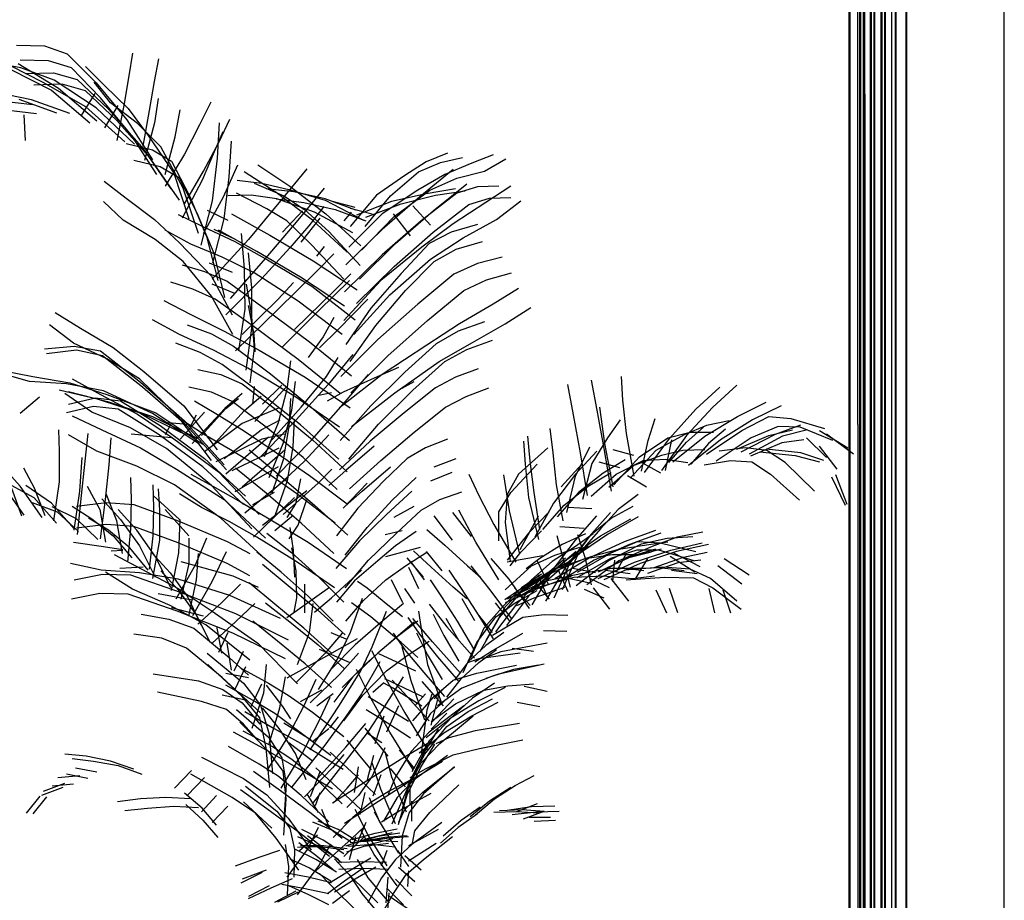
# Model space of a CAD drawing. Header units: millimetres. Extents: x -8253 to 34045, y -61360 to 6071.
# Tile 40 of 67: x 645 to 2030, y -19376 to -18138. Entities that reach past the tile are written whole.
import ezdxf

# ---------------------------------------------------------------- set-up
doc = ezdxf.new("R2010")
doc.units = ezdxf.units.MM
for name, color, linetype in [('S-TAGLIO-VETRO', 5, 'Continuous'), ('S-VISTA', 8, 'Continuous'), ('S-VISTA-ARREDI', 9, 'Continuous')]:
    doc.layers.add(name, color=color, linetype=linetype)

msp = doc.modelspace()

# ---------------------------------------------------------------- linework, layer by layer
at = {"layer": 'S-TAGLIO-VETRO'}
for p, q in [((1823.9, -18707.3), (1823.9, -16990)), ((1833.9, -18242.7), (1833.9, -16990)), ((1833.9, -18242.7), (1833.9, -19960)), ((1823.9, -18707.3), (1823.9, -19960))]:
    msp.add_line(p, q, dxfattribs=at)
at = {"layer": 'S-VISTA'}
for p, q in [((1812, -20000), (1812, -16950)), ((1813, -20000), (1813, -16950)), ((1813, -20000), (1813, -16950)), ((1813, -20000), (1813, -16950)), ((1827, -20000), (1827, -16950)), ((1828, -20000), (1828, -16950)), ((1828, -20000), (1828, -16950)), ((1828, -20000), (1828, -16950)), ((1842, -20000), (1842, -16950)), ((1843, -20000), (1843, -16950)), ((1843, -20000), (1843, -16950)), ((1843, -20000), (1843, -16950)), ((1862, -20000), (1862, -16950)), ((1863, -20000), (1863, -16950)), ((1863, -20000), (1863, -16950)), ((1863, -20000), (1863, -16950)), ((1877, -20000), (1877, -16950)), ((1878, -20000), (1878, -16950)), ((1878, -20000), (1878, -16950)), ((1878, -20000), (1878, -16950)), ((2030, -20000), (2030, -16950)), ((1832, -19960), (1832, -16990)), ((1833, -19960), (1833, -16990)), ((1842, -19960), (1842, -16990)), ((1843, -19960), (1843, -16990)), ((1847, -19960), (1847, -16990)), ((1848, -19960), (1848, -16990)), ((1857, -19960), (1857, -16990)), ((1858, -19960), (1858, -16990)), ((1862, -19960), (1862, -17292)), ((1872, -19960), (1872, -17292)), ((1892, -20000), (1892, -17300)), ((1893, -20000), (1893, -17300)), ((2030, -18200), (2030, -17300))]:
    msp.add_line(p, q, dxfattribs=at)
at = {"layer": 'S-VISTA-ARREDI'}
for p, q in [((641, -18174), (680, -18175)), ((680, -18175), (712, -18186)), ((712, -18186), (753, -18227)), ((804, -18185), (799, -18217)), ((835, -18225), (841, -18193)), ((647, -18206), (599, -18197)), ((633, -18203), (678, -18226)), ((633, -18208), (690, -18237)), ((700, -18235), (643, -18200)), ((686, -18196), (646, -18195)), ((694, -18223), (647, -18206)), ((718, -18206), (686, -18196)), ((759, -18248), (718, -18206)), ((738, -18204), (764, -18230)), ((653, -18214), (693, -18213)), ((693, -18213), (726, -18222)), ((726, -18222), (770, -18264)), ((799, -18217), (792, -18259)), ((705, -18229), (665, -18230)), ((678, -18226), (738, -18260)), ((753, -18262), (694, -18223)), ((754, -18281), (700, -18235)), ((738, -18238), (705, -18229)), ((773, -18255), (750, -18226)), ((753, -18227), (796, -18279)), ((764, -18230), (798, -18263)), ((828, -18266), (835, -18225)), ((662, -18251), (610, -18240)), ((644, -18250), (697, -18269)), ((690, -18237), (744, -18283)), ((751, -18242), (732, -18273)), ((782, -18280), (738, -18238)), ((802, -18300), (759, -18248)), ((840, -18249), (835, -18283)), ((664, -18258), (605, -18251)), ((610, -18263), (669, -18270)), ((716, -18270), (662, -18251)), ((738, -18260), (793, -18310)), ((807, -18313), (753, -18262)), ((765, -18290), (784, -18259)), ((770, -18264), (817, -18317)), ((811, -18284), (773, -18255)), ((792, -18259), (782, -18308)), ((798, -18263), (826, -18301)), ((914, -18254), (898, -18286)), ((651, -18272), (653, -18308)), ((819, -18316), (828, -18266)), ((864, -18303), (871, -18265)), ((829, -18333), (782, -18280)), ((796, -18279), (832, -18335)), ((844, -18317), (811, -18284)), ((835, -18283), (821, -18336)), ((898, -18286), (877, -18327)), ((926, -18283), (923, -18333)), ((926, -18310), (941, -18278)), ((838, -18356), (802, -18300)), ((826, -18301), (862, -18354)), ((850, -18356), (864, -18303)), ((931, -18296), (919, -18324)), ((795, -18312), (832, -18321)), ((817, -18317), (858, -18376)), ((875, -18375), (844, -18317)), ((904, -18351), (926, -18310)), ((940, -18359), (943, -18309)), ((870, -18392), (829, -18333)), ((832, -18321), (859, -18337)), ((877, -18327), (850, -18372)), ((919, -18324), (902, -18364)), ((923, -18333), (916, -18393)), ((1247, -18326), (1217, -18338)), ((1237, -18339), (1268, -18332)), ((1311, -18328), (1281, -18340)), ((843, -18345), (806, -18336)), ((870, -18361), (843, -18345)), ((859, -18337), (884, -18386)), ((932, -18387), (952, -18342)), ((980, -18342), (1025, -18372)), ((1217, -18338), (1187, -18357)), ((1206, -18352), (1237, -18339)), ((1281, -18340), (1243, -18356)), ((1299, -18351), (1329, -18334)), ((862, -18354), (883, -18418)), ((877, -18397), (904, -18351)), ((933, -18418), (940, -18359)), ((1006, -18381), (961, -18352)), ((1049, -18348), (1012, -18393)), ((1187, -18357), (1147, -18385)), ((1167, -18386), (1206, -18352)), ((1243, -18356), (1205, -18378)), ((1255, -18349), (1208, -18387)), ((1260, -18361), (1299, -18351)), ((764, -18365), (795, -18389)), ((895, -18410), (870, -18361)), ((902, -18364), (874, -18417)), ((951, -18364), (986, -18368)), ((975, -18368), (1017, -18386)), ((986, -18368), (1024, -18377)), ((1025, -18372), (1076, -18411)), ((1222, -18378), (1260, -18361)), ((1227, -18407), (1274, -18369)), ((1289, -18373), (1260, -18382)), ((1319, -18372), (1289, -18373)), ((1336, -18372), (1301, -18395)), ((897, -18439), (875, -18375)), ((884, -18386), (908, -18443)), ((904, -18439), (932, -18387)), ((971, -18385), (938, -18386)), ((993, -18404), (950, -18382)), ((1007, -18390), (971, -18385)), ((1031, -18380), (992, -18376)), ((1057, -18420), (1006, -18381)), ((1017, -18386), (1046, -18405)), ((1024, -18377), (1075, -18392)), ((1075, -18390), (1031, -18380)), ((1037, -18420), (1074, -18375)), ((1147, -18385), (1110, -18429)), ((1131, -18429), (1167, -18386)), ((1205, -18378), (1155, -18411)), ((1208, -18387), (1155, -18433)), ((1217, -18383), (1168, -18394)), ((1172, -18415), (1222, -18378)), ((1182, -18397), (1230, -18385)), ((1260, -18382), (1210, -18421)), ((1258, -18376), (1217, -18383)), ((1230, -18385), (1272, -18379)), ((1306, -18389), (1336, -18388)), ((791, -18420), (763, -18394)), ((795, -18389), (835, -18419)), ((916, -18393), (900, -18455)), ((1012, -18393), (967, -18447)), ((1006, -18390), (1045, -18395)), ((1060, -18409), (1007, -18390)), ((1045, -18395), (1089, -18405)), ((1073, -18401), (1052, -18428)), ((1118, -18406), (1075, -18390)), ((1075, -18392), (1129, -18420)), ((1117, -18402), (1085, -18394)), ((1168, -18394), (1119, -18413)), ((1132, -18416), (1182, -18397)), ((1198, -18400), (1223, -18427)), ((1227, -18437), (1277, -18398)), ((1301, -18395), (1255, -18425)), ((1277, -18398), (1306, -18389)), ((1316, -18419), (1350, -18393)), ((868, -18412), (903, -18429)), ((919, -18467), (895, -18410)), ((909, -18406), (938, -18420)), ((943, -18411), (997, -18441)), ((1021, -18421), (993, -18404)), ((1043, -18407), (1015, -18437)), ((1046, -18405), (1080, -18436)), ((1114, -18438), (1060, -18409)), ((1076, -18411), (1125, -18456)), ((1089, -18405), (1132, -18421)), ((1101.5, -18421), (1112, -18409)), ((1155, -18411), (1108, -18458)), ((1110, -18403), (1141, -18411)), ((1126, -18462), (1172, -18415)), ((1195, -18442), (1171, -18411)), ((1174, -18453), (1227, -18407)), ((836, -18447), (791, -18420)), ((835, -18419), (870, -18452)), ((903, -18429), (948, -18450)), ((917, -18480), (933, -18418)), ((992, -18473), (1037, -18420)), ((1056, -18455), (1021, -18421)), ((1052, -18428), (1025, -18459)), ((1041, -18451), (1068, -18417)), ((1106, -18465), (1057, -18420)), ((1210, -18421), (1155, -18469)), ((1255, -18425), (1211, -18458)), ((1289, -18426), (1252, -18437)), ((1269, -18445), (1316, -18419)), ((886, -18454), (850, -18434)), ((908, -18443), (924, -18505)), ((949, -18447), (919, -18433)), ((979, -18464), (925, -18434)), ((957, -18439), (961, -18488)), ((997, -18441), (1058, -18477)), ((1080, -18436), (1124, -18484)), ((1155, -18433), (1104, -18483)), ((1172, -18485), (1227, -18437)), ((1252, -18437), (1221, -18453)), ((875, -18478), (836, -18447)), ((870, -18452), (915, -18499)), ((930, -18472), (886, -18454)), ((967, -18447), (916, -18503)), ((948, -18450), (994, -18476)), ((1101, -18503), (1056, -18455)), ((1063, -18470.5), (1074, -18457)), ((1123, -18503), (1174, -18453)), ((1221, -18453), (1182, -18495)), ((1223, -18475), (1269, -18445)), ((1259, -18461), (1296, -18450)), ((934, -18529), (919, -18467)), ((972, -18515), (967, -18466)), ((1040, -18500), (979, -18464)), ((1025, -18459), (986, -18502)), ((1087, -18467.5), (1064, -18491)), ((1155, -18469), (1102, -18521)), ((1211, -18458), (1153, -18505)), ((1228, -18478), (1259, -18461)), ((874, -18483), (905, -18492)), ((915, -18527), (875, -18478)), ((912, -18480), (944, -18493)), ((975, -18494), (930, -18472)), ((942, -18530), (992, -18473)), ((994, -18476), (1056, -18513)), ((1058, -18477), (1120, -18518)), ((1119, -18537), (1172, -18485)), ((1166, -18525), (1223, -18475)), ((1188, -18519), (1228, -18478)), ((1289, -18481), (1256, -18496)), ((1324, -18472), (1289, -18481)), ((905, -18492), (937, -18506)), ((915, -18499), (944, -18553)), ((961, -18488), (962, -18545)), ((1037, -18534), (975, -18494)), ((1064, -18491), (1008, -18546)), ((1088, -18519), (1111, -18495.5)), ((1182, -18495), (1139, -18544)), ((1256, -18496), (1205, -18538)), ((1302, -18504), (1337, -18494)), ((889, -18517), (858, -18507)), ((948, -18523), (916, -18510)), ((986, -18502), (935, -18553)), ((937, -18506), (991, -18545)), ((964, -18510), (971, -18551)), ((1009, -18531), (1030.5, -18507.5)), ((1102, -18541), (1040, -18500)), ((1056, -18513), (1117, -18560)), ((1109, -18505), (1066, -18547)), ((1153, -18505), (1101, -18561)), ((1270, -18519), (1302, -18504)), ((920, -18531), (889, -18517)), ((945, -18581), (915, -18527)), ((972, -18572), (972, -18515)), ((1032, -18574), (1088, -18519)), ((1115, -18581), (1166, -18525)), ((1146, -18568), (1188, -18519)), ((1219, -18561), (1270, -18519)), ((1347, -18516), (1311, -18538)), ((848, -18533), (885, -18552)), ((975, -18570), (920, -18531)), ((958, -18581), (1009, -18531)), ((975, -18581), (967, -18540)), ((1099, -18581), (1037, -18534)), ((1093, -18574), (1135, -18531)), ((1205, -18538), (1149, -18588)), ((1311, -18538), (1264, -18566)), ((695, -18550), (731, -18572)), ((885, -18552), (933, -18576)), ((1008, -18546), (949, -18604)), ((962, -18545), (953, -18604)), ((971, -18551), (975, -18600)), ((991, -18545), (1053, -18591)), ((1066, -18547), (1015, -18598)), ((1139, -18544), (1104, -18595)), ((1328, -18566), (1364, -18543)), ((721, -18593), (687, -18567)), ((870, -18581), (832, -18560)), ((881, -18567), (915, -18580)), ((1087, -18557), (1072, -18584)), ((1110, -18619), (1146, -18568)), ((1163, -18611), (1219, -18561)), ((1264, -18566), (1218, -18596)), ((1299, -18563), (1262, -18576)), ((1282, -18592), (1328, -18566)), ((731, -18572), (777, -18599)), ((918, -18603), (870, -18581)), ((915, -18580), (946, -18597)), ((933, -18576), (982, -18603)), ((964, -18631), (972, -18572)), ((1037, -18616), (975, -18570)), ((976.5, -18605), (975, -18581)), ((1067, -18599.5), (1093, -18574)), ((1262, -18576), (1231, -18594)), ((768, -18615), (721, -18593)), ((899, -18606), (865, -18593)), ((1072, -18584), (1051, -18613)), ((1053, -18591), (1112, -18639)), ((1149, -18588), (1097, -18640)), ((1218, -18596), (1155, -18637)), ((1231, -18594), (1187, -18634)), ((1235, -18619), (1282, -18592)), ((1274, -18602), (1310, -18589)), ((680, -18601), (722, -18597)), ((725, -18603), (683, -18608)), ((722, -18597), (759, -18604)), ((762, -18611), (725, -18603)), ((759, -18604), (815, -18648)), ((777, -18599), (820, -18633)), ((930, -18623), (899, -18606)), ((966, -18628), (918, -18603)), ((946, -18597), (998, -18636)), ((975, -18600), (969, -18649)), ((982, -18603), (1047, -18641)), ((1114, -18609), (1079, -18651)), ((1243, -18619), (1274, -18602)), ((818, -18655), (762, -18611)), ((814, -18643), (768, -18615)), ((982, -18662), (930, -18623)), ((1026, -18618), (1021, -18658)), ((1096, -18664), (1037, -18616)), ((1077, -18640), (1093, -18613)), ((1111, -18663), (1163, -18611)), ((1173, -18663), (1235, -18619)), ((1198, -18659), (1243, -18619)), ((659, -18647), (618, -18635)), ((623, -18632), (664, -18640)), ((820, -18633), (876, -18681)), ((896, -18630), (928, -18637)), ((928, -18637), (958, -18650)), ((1031, -18667), (966, -18628)), ((998, -18636), (1055, -18683)), ((1155, -18637), (1095, -18684)), ((1100, -18679), (1136, -18637)), ((1187, -18634), (1139, -18681)), ((1178, -18627), (1144, -18642)), ((1290, -18629), (1258, -18641)), ((711, -18650), (659, -18647)), ((664, -18640), (716, -18649)), ((763, -18660), (711, -18650)), ((716, -18649), (768, -18665)), ((719, -18643), (759, -18665)), ((868, -18696), (814, -18643)), ((815, -18648), (877, -18702)), ((958, -18650), (1005, -18686)), ((1028, -18687), (1033, -18647)), ((1079, -18651), (1034, -18701)), ((1041, -18683), (1077, -18640)), ((1047, -18641), (1110, -18684)), ((1144, -18642), (1100, -18662)), ((1183, -18656.5), (1200, -18647)), ((1258, -18641), (1230, -18656)), ((1424, -18694), (1416, -18651)), ((1449, -18645), (1457, -18687)), ((1491, -18640), (1493, -18673)), ((756, -18672), (701, -18659)), ((747, -18690), (709, -18664)), ((714, -18661), (769, -18675)), ((759, -18665), (811, -18693)), ((832, -18692), (763, -18660)), ((768, -18665), (837, -18691)), ((880, -18709), (818, -18655)), ((915, -18662), (883, -18655)), ((944, -18675), (915, -18662)), ((958, -18664), (934, -18685)), ((973, -18679), (975.5, -18654)), ((1020, -18655), (976, -18703)), ((1040, -18708), (982, -18662)), ((987, -18679), (1014, -18652)), ((1021, -18658), (1009, -18705)), ((1084, -18663), (1066, -18666.5)), ((1100, -18662), (1077.5, -18674.5)), ((1112, -18710), (1173, -18663)), ((1150, -18707), (1198, -18659)), ((1230, -18656), (1186, -18691)), ((1273, -18668), (1305, -18656)), ((1596, -18686), (1630, -18655)), ((1654, -18652), (1620, -18683)), ((673, -18669), (646, -18692)), ((714, -18679), (752, -18670)), ((752, -18670), (787, -18674)), ((819, -18693), (756, -18672)), ((769, -18675), (832, -18696)), ((787, -18674), (843, -18709)), ((891, -18674), (921, -18692)), ((935, -18685), (953, -18671)), ((992, -18711), (944, -18675)), ((961, -18688), (985, -18667.5)), ((1026, -18671), (1024, -18710)), ((1095, -18711), (1031, -18667)), ((1056, -18729), (1100, -18679)), ((1244, -18683), (1273, -18668)), ((1493, -18673), (1498, -18720)), ((1655, -18696), (1695, -18676)), ((749, -18682), (711, -18691)), ((801, -18712), (747, -18690)), ((784, -18686), (749, -18682)), ((840, -18721), (784, -18686)), ((811, -18693), (860, -18726)), ((881, -18723), (819, -18693)), ((898, -18735), (832, -18692)), ((837, -18691), (903, -18735)), ((905, -18690), (871, -18728)), ((876, -18681), (923, -18743)), ((934, -18685), (888, -18734)), ((901, -18723), (935, -18685)), ((916, -18738), (961, -18688)), ((921, -18692), (960, -18716)), ((1010, -18684), (958, -18706)), ((997, -18732), (1041, -18683)), ((1005, -18686), (1057, -18729)), ((1016, -18734), (1028, -18687)), ((1055, -18683), (1109, -18730)), ((1139, -18681), (1096, -18730)), ((1186, -18691), (1138, -18731)), ((1200, -18718), (1244, -18683)), ((1457, -18687), (1467, -18741)), ((1468, -18734), (1461, -18683)), ((1559, -18727), (1596, -18686)), ((1620, -18683), (1583, -18723)), ((1716, -18681), (1676, -18701)), ((719, -18695), (761, -18715)), ((832, -18696), (894, -18726)), ((859, -18705), (850, -18722)), ((853.5, -18704.5), (882, -18707)), ((915, -18758), (868, -18696)), ((904, -18721), (873, -18701)), ((877, -18702), (933, -18764)), ((885, -18711), (894, -18694)), ((958, -18706), (905, -18746)), ((1034, -18701), (985, -18752)), ((985, -18715), (1011.5, -18701)), ((1009, -18705), (989, -18753)), ((1030, -18739), (1032, -18700)), ((1108, -18756), (1150, -18707)), ((1434, -18747), (1424, -18694)), ((1490, -18701), (1472, -18726)), ((1529, -18730), (1539, -18699)), ((1609, -18724), (1655, -18696)), ((1643, -18702), (1611, -18709)), ((1676, -18701), (1631, -18729)), ((1661, -18716), (1699, -18696)), ((1699, -18696), (1730, -18699)), ((1730, -18699), (1777, -18713)), ((700, -18715), (701, -18745)), ((741, -18720), (737, -18759)), ((761, -18715), (815, -18740)), ((852, -18741), (801, -18712)), ((843, -18709), (905, -18755)), ((936, -18771), (880, -18709)), ((933, -18755), (985, -18715)), ((960, -18716), (999, -18742)), ((1044, -18754), (992, -18711)), ((1024, -18710), (1016, -18757)), ((1094, -18756), (1040, -18708)), ((1153, -18758), (1200, -18718)), ((1391, -18713), (1395, -18747)), ((1498, -18720), (1509, -18780)), ((1557, -18726), (1588, -18718)), ((1611, -18709), (1580, -18722)), ((1583, -18732), (1607, -18711)), ((1588, -18718), (1621, -18718)), ((1611, -18749), (1661, -18716)), ((1638, -18714), (1614, -18734)), ((1712, -18710), (1674, -18726)), ((1699, -18723), (1732, -18715)), ((1708, -18721), (1744, -18708)), ((1743, -18711), (1712, -18710)), ((1753, -18715), (1718, -18724)), ((1789, -18730), (1743, -18711)), ((1770, -18716), (1810, -18740)), ((754, -18745), (714, -18722)), ((771, -18764), (774, -18726)), ((859, -18726), (802, -18721)), ((903, -18767), (840, -18721)), ((860, -18726), (925, -18774)), ((942, -18743), (904, -18721)), ((986, -18728), (921, -18760)), ((995, -18725), (935, -18777)), ((1017.5, -18721), (986, -18728)), ((996, -18782), (1016, -18734)), ((1006, -18780), (1056, -18729)), ((1080, -18722), (1045, -18760)), ((1057, -18729), (1106, -18774)), ((1138, -18731), (1095, -18771)), ((1247, -18728), (1216, -18740)), ((1354, -18731), (1356, -18763)), ((1363, -18759), (1360, -18724)), ((1472, -18726), (1450, -18762)), ((1480, -18795), (1468, -18734)), ((1517, -18753), (1557, -18726)), ((1520, -18773), (1529, -18730)), ((1524, -18775), (1559, -18727)), ((1580, -18722), (1540, -18744)), ((1583, -18723), (1548, -18772)), ((1562, -18729), (1553, -18772)), ((1558, -18761), (1583, -18732)), ((1564, -18760), (1609, -18724)), ((1631, -18729), (1586, -18765)), ((1614, -18734), (1589, -18763)), ((1674, -18726), (1625, -18759)), ((1654, -18742), (1699, -18723)), ((1660, -18746), (1708, -18721)), ((1718, -18724), (1671, -18749)), ((1717, -18733), (1673, -18752)), ((1748, -18729), (1717, -18733)), ((1752, -18726), (1780, -18754)), ((1818, -18749), (1780, -18721)), ((701, -18745), (701, -18788)), ((810, -18766), (754, -18745)), ((815, -18740), (866, -18770)), ((915, -18793), (852, -18741)), ((981, -18767), (942, -18743)), ((944, -18772), (1010, -18740)), ((958, -18795), (1018, -18743)), ((968, -18743), (1011, -18779)), ((999, -18742), (1053, -18779)), ((1022, -18786), (1030, -18739)), ((1144, -18738), (1104, -18772)), ((1216, -18740), (1190, -18755)), ((1388, -18740), (1347, -18777)), ((1395, -18747), (1400, -18792)), ((1427, -18780), (1447, -18739)), ((1457, -18745), (1427, -18777)), ((1444, -18807), (1434, -18747)), ((1467, -18741), (1477, -18801)), ((1509, -18751), (1480, -18743)), ((1540, -18744), (1504, -18783)), ((1578, -18744), (1548, -18751)), ((1609, -18743), (1578, -18744)), ((1666, -18740), (1629, -18745)), ((1696, -18744), (1666, -18740)), ((1686, -18746), (1736, -18751)), ((1744, -18747), (1695, -18742)), ((1722, -18761), (1696, -18744)), ((1776, -18758), (1744, -18747)), ((1795, -18770), (1770, -18738)), ((646, -18794), (612, -18757)), ((730, -18801), (733, -18754)), ((737, -18759), (732, -18807)), ((905, -18755), (963, -18808)), ((1045, -18760), (997, -18804)), ((1016, -18757), (1000, -18804)), ((1092, -18799), (1044, -18754)), ((1109, -18798), (1153, -18758)), ((1190, -18755), (1157, -18787)), ((1228, -18767), (1259, -18755)), ((1369, -18803), (1363, -18759)), ((1450, -18762), (1437, -18813)), ((1460, -18760), (1489, -18768)), ((1497, -18757), (1466, -18776)), ((1481, -18792), (1517, -18753)), ((1484, -18777), (1522, -18758)), ((1548, -18751), (1509, -18765)), ((1547, -18776), (1520, -18761)), ((1522, -18758), (1553, -18756)), ((1553, -18756), (1585, -18761)), ((1608, -18764), (1645, -18758)), ((1645, -18758), (1675, -18760)), ((1675, -18760), (1701, -18777)), ((1763, -18801), (1722, -18761)), ((1736, -18751), (1770, -18760)), ((666, -18797), (651, -18769)), ((766, -18813), (771, -18764)), ((863, -18792), (810, -18766)), ((866, -18770), (933, -18813)), ((960, -18820), (903, -18767)), ((925, -18774), (982, -18834)), ((1009, -18767), (948, -18802)), ((992, -18804), (949, -18769)), ((1035, -18805), (981, -18767)), ((1065, -18790), (1084.5, -18770)), ((1104, -18772), (1080, -18793)), ((1127, -18801), (1167, -18767)), ((1253, -18775), (1223, -18787)), ((1336, -18803), (1373, -18763)), ((1356, -18763), (1361, -18810)), ((1407, -18795), (1436, -18763)), ((1466, -18776), (1431, -18803)), ((1445, -18794), (1477, -18775)), ((1509, -18765), (1474, -18796)), ((628, -18790), (665, -18810)), ((701, -18788), (693, -18843)), ((801, -18782), (802, -18813)), ((886, -18777), (917, -18794)), ((1023, -18782), (962, -18832)), ((1005, -18834), (1022, -18786)), ((1011, -18779), (1060, -18821)), ((1016, -18834), (1065, -18790)), ((1040, -18784), (1033, -18819)), ((1053, -18779), (1106, -18819)), ((1134, -18790), (1100, -18825)), ((1157, -18787), (1121, -18825)), ((1169, -18814), (1203, -18782)), ((1277, -18777), (1291, -18807)), ((1334, -18829), (1326, -18778)), ((1347, -18777), (1331, -18806)), ((1427, -18777), (1396, -18818)), ((1415, -18831), (1427, -18780)), ((1449, -18808), (1484, -18777)), ((1500, -18779), (1527, -18795)), ((1701, -18777), (1742, -18814)), ((1787, -18781), (1806, -18821)), ((1809, -18820), (1793, -18778)), ((620, -18791), (651, -18835)), ((634, -18797), (648, -18836)), ((677, -18838), (646, -18794)), ((690, -18818), (654, -18793)), ((681, -18836), (666, -18797)), ((722, -18856), (730, -18801)), ((740, -18794), (758, -18827)), ((834, -18824), (833, -18792)), ((840, -18798), (842, -18828)), ((928, -18839), (863, -18792)), ((972, -18854), (915, -18793)), ((917, -18794), (956, -18816)), ((973, -18820), (1003.5, -18802.5)), ((987, -18849), (1049, -18800)), ((1041, -18846), (992, -18804)), ((1103, -18822), (1127, -18801)), ((1197, -18801), (1161, -18834)), ((1236, -18813), (1267, -18802)), ((1319, -18830), (1336, -18803)), ((1377, -18855), (1369, -18803)), ((1400, -18792), (1409, -18843)), ((1431, -18803), (1401, -18837)), ((1411, -18821), (1445, -18794)), ((663, -18817), (698, -18830)), ((665, -18810), (697, -18846)), ((725, -18822), (767, -18817)), ((732, -18807), (726, -18862)), ((759, -18868), (766, -18813)), ((761, -18812), (787, -18841)), ((782, -18843), (767, -18805)), ((767, -18817), (806, -18820)), ((802, -18813), (801, -18854)), ((833, -18807), (870, -18841)), ((901, -18824), (870, -18805)), ((933, -18813), (991, -18867)), ((956, -18816), (996, -18840)), ((1032, -18810), (974, -18866)), ((1089, -18846), (1035, -18805)), ((1037, -18849), (1049, -18813)), ((1134, -18852), (1169, -18814)), ((1210, -18828), (1236, -18813)), ((1291, -18807), (1312, -18848)), ((1331, -18806), (1328, -18845)), ((1361, -18810), (1375, -18869)), ((1515, -18806), (1487, -18827)), ((722, -18854), (690, -18818)), ((725, -18840), (691, -18823)), ((698, -18830), (728, -18858)), ((719, -18822), (747, -18840)), ((758, -18827), (766, -18873)), ((810, -18856), (784, -18827)), ((806, -18820), (868, -18843)), ((833, -18864), (834, -18824)), ((842, -18828), (842, -18870)), ((883, -18864), (850, -18827)), ((940, -18844), (901, -18824)), ((1033, -18819), (1021, -18838)), ((1060, -18821), (1107, -18863)), ((1121, -18825), (1091, -18864)), ((1172, -18837.5), (1200, -18822)), ((1175, -18860), (1210, -18828)), ((1254, -18831), (1280, -18865)), ((1287, -18873), (1263, -18828)), ((1319, -18871), (1319, -18830)), ((1348, -18888), (1334, -18829)), ((1390, -18830), (1361, -18860)), ((1396, -18818), (1370, -18866)), ((1381, -18855), (1411, -18821)), ((1450, -18826), (1416, -18824)), ((1476, -18831), (1446, -18865)), ((1487, -18827), (1462, -18854)), ((1477, -18839), (1508, -18822)), ((755, -18869), (725, -18840)), ((770, -18856), (742, -18839)), ((747, -18840), (777, -18864)), ((790, -18889), (782, -18843)), ((787, -18841), (814, -18878)), ((868, -18843), (937, -18872)), ((869, -18888), (871, -18841)), ((986, -18892), (928, -18839)), ((979, -18866), (940, -18844)), ((996, -18840), (1051, -18873)), ((1030, -18835.5), (1004, -18857)), ((1161, -18834), (1123, -18871)), ((1254, -18870), (1228, -18836)), ((1328, -18845), (1335, -18900)), ((1349, -18883), (1375, -18836)), ((1427, -18870), (1457, -18836)), ((1449, -18862), (1477, -18839)), ((1462, -18864), (1505, -18840)), ((1515, -18837), (1472, -18862)), ((767, -18848), (725, -18853)), ((806, -18851), (767, -18848)), ((800, -18881), (770, -18856)), ((801, -18854), (797, -18901)), ((868, -18874), (806, -18851)), ((837, -18894), (810, -18856)), ((1024.5, -18868), (1037, -18849)), ((1025, -18852), (1030, -18884)), ((1087, -18889), (1041, -18846)), ((1103, -18891), (1134, -18852)), ((1183, -18857), (1159.5, -18862.5)), ((1203, -18858), (1174, -18878)), ((1218, -18855), (1243, -18877)), ((1312, -18848), (1343, -18901)), ((1350, -18887), (1379, -18857)), ((1405, -18851), (1439, -18853)), ((1462, -18854), (1430, -18891)), ((1496, -18872), (1540, -18856)), ((1606, -18859), (1570, -18866)), ((721, -18873), (763, -18879)), ((777, -18864), (803, -18895)), ((828, -18911), (833, -18864)), ((842, -18870), (832, -18924)), ((883, -18867), (883, -18903)), ((908, -18867), (892, -18905)), ((937, -18872), (969, -18889)), ((1034, -18900), (979, -18866)), ((993, -18860), (1028, -18888)), ((1051, -18873), (1105, -18910)), ((1123, -18871), (1090, -18910)), ((1136, -18898), (1175, -18860)), ((1319, -18926), (1287, -18873)), ((1361, -18860), (1331, -18898)), ((1394, -18913), (1427, -18870)), ((1410, -18897), (1401, -18864)), ((1441, -18861), (1408, -18876)), ((1446, -18865), (1413, -18908)), ((1415, -18897), (1462, -18864)), ((1419, -18903), (1449, -18862)), ((1472, -18862), (1425, -18894)), ((1452, -18861), (1427, -18879)), ((1430, -18862), (1440, -18894)), ((1446, -18895), (1496, -18872)), ((1477, -18888), (1514, -18872)), ((1547, -18860), (1503, -18876)), ((1514, -18872), (1546, -18874)), ((1520, -18875), (1556, -18867)), ((1557, -18873), (1527, -18877)), ((1570, -18866), (1535, -18879)), ((1556, -18867), (1592, -18865)), ((763, -18879), (790.5, -18883)), ((774, -18885), (790.5, -18884)), ((826, -18912), (800, -18881)), ((814, -18878), (836, -18922)), ((937, -18903), (868, -18874)), ((916, -18928), (936, -18886)), ((1013, -18915), (979, -18887)), ((1034, -18913), (1028, -18881)), ((1030, -18884), (1032, -18922)), ((1174, -18878), (1149, -18899)), ((1160, -18893), (1209, -18880)), ((1188, -18906), (1218, -18887)), ((1224, -18908), (1199, -18885)), ((1217, -18886), (1239, -18913)), ((1243, -18877), (1275, -18906)), ((1335, -18906), (1350, -18887)), ((1408, -18876), (1377, -18896)), ((1427, -18879), (1394, -18900)), ((1428, -18886), (1396, -18913)), ((1398, -18891), (1433, -18880)), ((1422, -18898), (1445, -18878)), ((1488, -18883), (1450, -18893)), ((1503, -18876), (1453, -18898)), ((1473, -18899), (1520, -18875)), ((1513, -18884), (1476, -18896)), ((1527, -18877), (1488, -18883)), ((1535, -18879), (1488, -18899)), ((1534, -18887), (1502, -18895)), ((1507, -18892), (1540, -18882)), ((1510, -18901), (1561, -18884)), ((1544, -18884), (1513, -18884)), ((1518, -18890), (1548, -18882)), ((1569, -18886), (1518, -18903)), ((1594, -18899), (1544, -18884)), ((1546, -18874), (1596, -18886)), ((1561, -18884), (1605, -18874)), ((1614, -18876), (1569, -18886)), ((1579, -18894), (1612, -18887)), ((778, -18890), (817, -18911)), ((831, -18888), (857, -18916)), ((858, -18937), (837, -18894)), ((859, -18941), (869, -18888)), ((872, -18900), (945, -18920)), ((894, -18926), (897, -18889)), ((1028, -18888), (1066, -18922)), ((1088, -18937), (1034, -18900)), ((1103, -18937), (1136, -18898)), ((1149, -18899), (1116, -18927)), ((1213, -18922), (1190, -18895)), ((1195, -18900), (1214, -18926)), ((1308, -18896), (1333, -18925)), ((1381, -18892), (1331, -18901)), ((1377, -18896), (1357.5, -18910.5)), ((1365, -18906), (1398, -18891)), ((1394, -18900), (1365, -18926)), ((1370, -18936), (1415, -18897)), ((1373, -18899), (1389, -18933)), ((1425, -18894), (1380, -18933)), ((1381, -18922), (1413, -18895)), ((1387, -18916), (1422, -18898)), ((1389, -18918), (1440, -18896)), ((1450, -18893), (1398, -18911)), ((1398, -18924), (1446, -18895)), ((1453, -18898), (1405, -18928)), ((1430, -18891), (1408, -18940)), ((1420, -18936), (1410, -18897)), ((1428, -18934), (1473, -18899)), ((1476, -18896), (1429, -18923)), ((1430, -18915), (1477, -18888)), ((1440, -18896), (1479, -18890)), ((1440, -18894), (1449, -18933)), ((1488, -18899), (1443, -18933)), ((1502, -18895), (1459, -18915)), ((1464, -18912), (1507, -18892)), ((1479, -18890), (1518, -18890)), ((1482, -18898), (1479, -18928)), ((1484, -18915), (1499, -18888)), ((1528, -18896), (1512, -18923)), ((1536, -18909), (1579, -18894)), ((1595, -18915), (1560, -18893)), ((1565, -18888), (1602, -18907)), ((1603, -18898), (1571, -18902)), ((1636, -18896), (1671, -18919)), ((760, -18912), (717, -18903)), ((814, -18916), (760, -18912)), ((819, -18908), (786, -18910)), ((817, -18911), (868, -18938)), ((869, -18941), (844, -18913)), ((892, -18905), (865, -18953)), ((883, -18903), (872, -18953)), ((969, -18920), (937, -18903)), ((987, -18904), (1023, -18934)), ((1035, -18951), (1034, -18913)), ((1084, -18951), (1126, -18912)), ((1160, -18926), (1188, -18906)), ((1192, -18908), (1206, -18938)), ((1255, -18936), (1224, -18908)), ((1249, -18912), (1266, -18938)), ((1275, -18906), (1294, -18922.5)), ((1307, -18940), (1280, -18906)), ((1328, -18940), (1365, -18906)), ((1398, -18911), (1350, -18942)), ((1394, -18912), (1351, -18938)), ((1396, -18913), (1361, -18949)), ((1366, -18961), (1394, -18913)), ((1413, -18908), (1385, -18956)), ((1397, -18951), (1419, -18903)), ((1402, -18911), (1416, -18942)), ((1455, -18916), (1423, -18910)), ((1478, -18910), (1437, -18917)), ((1459, -18924), (1510, -18901)), ((1518, -18903), (1467, -18926)), ((1469, -18912), (1504, -18917)), ((1518, -18910), (1478, -18910)), ((1523, -18913), (1489, -18909)), ((1550, -18908), (1496, -18912)), ((1550, -18909), (1518, -18910)), ((1571, -18902), (1528, -18917)), ((1580, -18913), (1545, -18909)), ((1588, -18911), (1550, -18908)), ((1562, -18912), (1598, -18917)), ((1617, -18924), (1588, -18911)), ((1661, -18932), (1627, -18906)), ((722, -18926), (762, -18918)), ((762, -18918), (801, -18919)), ((804, -18939), (766, -18915)), ((801, -18919), (871, -18943)), ((868, -18925), (814, -18916)), ((857, -18916), (882, -18950)), ((941, -18948), (868, -18925)), ((883, -18977), (894, -18926)), ((889, -18976), (916, -18928)), ((945, -18920), (980.5, -18936)), ((1051, -18949), (1013, -18915)), ((1066, -18922), (1101, -18957)), ((1116, -18927), (1091, -18957)), ((1120.5, -18927.5), (1134, -18937)), ((1129, -18955), (1160, -18926)), ((1184, -18958), (1168, -18926)), ((1240, -18951), (1223, -18926)), ((1365, -18926), (1328, -18964)), ((1383, -18928), (1331, -18953)), ((1333, -18925), (1362, -18966)), ((1341, -18949), (1389, -18918)), ((1344, -18951), (1387, -18926)), ((1346, -18958), (1381, -18922)), ((1379, -18918), (1351, -18937)), ((1355, -18938), (1387, -18916)), ((1369, -18928), (1390, -18953)), ((1371, -18937), (1425, -18922)), ((1387, -18949), (1374, -18918)), ((1421, -18921), (1377, -18937)), ((1437, -18917), (1383, -18928)), ((1415, -18923), (1447, -18930)), ((1425, -18922), (1466, -18920)), ((1475, -18937), (1447, -18924)), ((1466, -18920), (1507, -18924)), ((1502, -18956), (1477, -18924)), ((1498, -18926), (1552, -18922)), ((1507, -18924), (1538, -18920)), ((1552, -18922), (1593, -18923)), ((1593, -18923), (1620, -18937)), ((1654, -18956), (1617, -18924)), ((857, -18962), (804, -18939)), ((868, -18938), (916, -18970)), ((894, -18975), (869, -18941)), ((956, -18932), (929, -18958)), ((1004, -18960), (968, -18930)), ((1021, -18979), (1081, -18936)), ((1023, -18934), (1064, -18968)), ((1046, -18932), (1046, -18972)), ((1134, -18937), (1163, -18961)), ((1201, -18958.5), (1187, -18938)), ((1274, -18952.5), (1255, -18936)), ((1266, -18938), (1287, -18970)), ((1337, -18980), (1307, -18940)), ((1320, -18979), (1355, -18938)), ((1351, -18937), (1327, -18961)), ((1351, -18938), (1327.5, -18954)), ((1377, -18937), (1328, -18958)), ((1363, -18962), (1341, -18937)), ((1342, -18958), (1373, -18941)), ((1345, -18949.5), (1371, -18937)), ((1369, -18951), (1412, -18936)), ((1439, -18939), (1467, -18951)), ((1452, -18937), (1475, -18967)), ((1540, -18940), (1555, -18972)), ((1571, -18972), (1559, -18938)), ((1623, -18972), (1615, -18938)), ((1620, -18937), (1660, -18967)), ((1634, -18940), (1645, -18972)), ((758, -18945), (718, -18953)), ((798, -18946), (758, -18945)), ((867, -18970), (798, -18946)), ((840, -18945), (888, -18954)), ((871, -18943), (949, -18973)), ((882, -18950), (900, -18989)), ((1012, -18980), (941, -18948)), ((1031.5, -18971.5), (1035, -18951)), ((1086, -18984), (1051, -18949)), ((1060, -18971.5), (1084, -18951)), ((1104, -18984), (1129, -18955)), ((1127, -18952), (1110, -19000)), ((1261, -18984), (1240, -18951)), ((1267, -18952), (1285, -18983)), ((1361, -18949), (1330, -18990)), ((1344.5, -18962), (1369, -18951)), ((907, -18989), (857, -18962)), ((904, -18977), (859, -18965)), ((945, -19001), (867, -18970)), ((929, -18958), (896, -18988)), ((916, -18970), (980, -19015)), ((949, -18985), (976, -18959)), ((991, -18958), (1025, -18985)), ((1045, -18994), (1004, -18960)), ((1053, -19000), (1058, -18959)), ((1064, -18968), (1103, -19003)), ((1139, -18978), (1112, -18958)), ((1141, -19020), (1161, -18970)), ((1185, -18959), (1153, -18986)), ((1163, -18961), (1183.5, -18977.5)), ((1206, -18970), (1211, -19001)), ((1221, -18960), (1246, -18992)), ((1287, -18970), (1311, -19009)), ((1327, -18961), (1298, -18994)), ((1328, -18964), (1301, -19011)), ((1314, -18958), (1335, -18985)), ((1315, -18978), (1342, -18958)), ((1315, -18999), (1346, -18958)), ((816, -18974), (855, -18981)), ((855, -18981), (890, -18994)), ((913, -19014), (894, -18975)), ((949, -18973), (1023, -19010)), ((1008, -19012), (973, -18984)), ((1182, -19014), (1139, -18978)), ((1205, -18984), (1176, -19006)), ((1191, -18979), (1209, -19004)), ((1226, -19013), (1198, -18980)), ((1227, -18974), (1242, -19004)), ((1263, -19011), (1245, -18980)), ((1284, -19023), (1261, -18984)), ((1288, -19014), (1315, -18978)), ((1310, -19000), (1289, -18973)), ((1293, -19026), (1320, -18979)), ((1353, -18979), (1310, -19004)), ((1383, -18975), (1353, -18979)), ((1416, -18976), (1383, -18975)), ((890, -18994), (940, -19035)), ((969, -19039), (907, -18989)), ((916, -19015), (949, -18985)), ((922, -18991), (929, -19029)), ((1025, -18985), (1065, -19017)), ((1084, -19029), (1045, -18994)), ((1153, -18986), (1117, -19017)), ((1168, -19012), (1200, -18985)), ((1246, -18992), (1285, -19036)), ((1298, -18994), (1279, -19037)), ((1382, -18997), (1415, -18998)), ((845, -19008), (806, -19002)), ((880, -19022), (845, -19008)), ((938, -19000), (925, -19028)), ((1019, -19037), (945, -19001)), ((1036, -19045), (1053, -19000)), ((1099, -19001), (1075, -19029)), ((1120, -19009), (1081, -19031)), ((1083, -19000), (1104, -19009)), ((1110, -19000), (1093, -19035)), ((1176, -19006), (1149, -19029)), ((1189, -19026), (1171, -19001)), ((1219, -19031), (1204, -19001)), ((1209, -19004), (1233, -19034)), ((1211, -19001), (1219, -19045)), ((1242, -19004), (1263, -19040)), ((1326, -19000), (1301, -19018)), ((1309, -19026), (1353, -19001)), ((930, -19063), (880, -19022)), ((943, -19053), (937, -19015)), ((980, -19015), (1036, -19072)), ((1047, -19044), (1008, -19012)), ((1065, -19017), (1102, -19051)), ((1109, -19042), (1067, -19024)), ((1117, -19017), (1084, -19051)), ((1125, -19054), (1141, -19020)), ((1132, -19044), (1168, -19012)), ((1140, -19025), (1160, -19065)), ((1205, -19035), (1182, -19014)), ((1196, -19068), (1183, -19020)), ((1190, -19032), (1221, -19012)), ((1265, -19057), (1226, -19013)), ((1269, -19056), (1288, -19014)), ((1301, -19018), (1276, -19041)), ((1291, -19042), (1316, -19024)), ((1387, -19015), (1322, -19027)), ((1338, -19022), (1368, -19026)), ((909, -19029), (960, -19071)), ((940, -19035), (967, -19060)), ((947, -19054), (960, -19026)), ((1081, -19031), (1021, -19064)), ((1075, -19029), (1034, -19070)), ((1093, -19035), (1065, -19080)), ((1095, -19059), (1122, -19029)), ((1149, -19029), (1114, -19062)), ((1150, -19029.5), (1175, -19041)), ((1161, -19054), (1190, -19032)), ((1214, -19056), (1189, -19026)), ((1240, -19066), (1219, -19031)), ((1233, -19034), (1262, -19068)), ((1291, -19037), (1275, -19042.5)), ((1285.5, -19041), (1309, -19026)), ((1349, -19029), (1291, -19037)), ((1322, -19027), (1304.5, -19033.5)), ((958, -19090), (910, -19045)), ((963, -19048), (948, -19080)), ((955, -19049), (995, -19071)), ((992, -19045), (988, -19085)), ((1084, -19077), (1047, -19044)), ((1099, -19077), (1132, -19044)), ((1139, -19092), (1119, -19052)), ((1152, -19041), (1126, -19086)), ((1175, -19041), (1202, -19054)), ((1219, -19045), (1239, -19100)), ((1276, -19041), (1257, -19067)), ((1266, -19065), (1291, -19042)), ((1288, -19057), (1344, -19046)), ((1340, -19052), (1308, -19062)), ((1319, -19058), (1383, -19044)), ((1375, -19046), (1340, -19052)), ((833, -19058), (897, -19068)), ((984, -19113), (930, -19063)), ((935, -19057), (967, -19063)), ((1011, -19106), (1019, -19062)), ((1062, -19066), (1045, -19103)), ((1054, -19099), (1095, -19059)), ((1114, -19062), (1087, -19098)), ((1095, -19102), (1125, -19054)), ((1128, -19088), (1161, -19054)), ((1156, -19108), (1185, -19062)), ((1213, -19091), (1159, -19065)), ((1160, -19065), (1187, -19113)), ((1190, -19090), (1169, -19067)), ((1243, -19090), (1214, -19056)), ((1228, -19090), (1255, -19067)), ((1246, -19091), (1266, -19065)), ((1255, -19067), (1288, -19057)), ((1308, -19062), (1267, -19078)), ((1301.5, -19064), (1319, -19058)), ((897, -19068), (931, -19080)), ((931, -19080), (958, -19099)), ((976, -19097), (935, -19074)), ((960, -19071), (984, -19102)), ((971, -19104), (986, -19072)), ((992, -19074), (1015, -19104)), ((995, -19071), (1023, -19088)), ((1040, -19097), (1070, -19080.5)), ((1142, -19084), (1157, -19070.5)), ((1156, -19070), (1171, -19078)), ((1171, -19078), (1211, -19103)), ((1215, -19123), (1196, -19068)), ((1211, -19069), (1241, -19103)), ((1242.5, -19077), (1228, -19093)), ((1267, -19078), (1233, -19103)), ((1313, -19071), (1282, -19092)), ((1328, -19077), (1291, -19096)), ((1298, -19081), (1332, -19075)), ((1332, -19075), (1368, -19072)), ((1387, -19083), (1355, -19076)), ((901, -19097), (839, -19084)), ((963, -19095), (930, -19088)), ((983, -19120), (958, -19090)), ((988, -19085), (972, -19135)), ((1023, -19088), (1057, -19112)), ((1086, -19086), (1063, -19103.5)), ((1065, -19127), (1082, -19091)), ((1101, -19124), (1128, -19088)), ((1126, -19086), (1104, -19118)), ((1152, -19100), (1135.5, -19090.5)), ((1166, -19140), (1139, -19092)), ((1221, -19124), (1190, -19090)), ((1198, -19124), (1228, -19090)), ((1216, -19086), (1201, -19103)), ((1225, -19086.5), (1218, -19109)), ((1246.5, -19092.5), (1223, -19114)), ((1224, -19130), (1236, -19083)), ((1226, -19125), (1256, -19093)), ((1282, -19092), (1255, -19117)), ((1258, -19100), (1298, -19081)), ((1276, -19111), (1310, -19093)), ((936, -19108), (901, -19097)), ((960, -19129), (936, -19108)), ((950, -19108), (995, -19147)), ((958, -19099), (983, -19129)), ((1004, -19114), (976, -19097)), ((984, -19102), (996, -19143)), ((1010, -19135), (987, -19106)), ((996, -19156), (1011, -19106)), ((1015, -19104), (1026, -19121.5)), ((1045, -19103), (1022, -19147)), ((1054, -19165), (1095, -19102)), ((1132.5, -19108), (1152, -19120)), ((1136, -19139), (1156, -19108)), ((1192, -19125), (1152, -19100)), ((1178, -19103), (1161, -19140)), ((1270, -19103), (1221, -19140)), ((1224, -19125), (1258, -19100)), ((1291, -19096), (1252, -19120)), ((1281, -19117), (1318, -19098)), ((1345, -19098), (1377, -19104)), ((962, -19111), (1003, -19135)), ((992, -19162), (983, -19120)), ((1038, -19139), (1004, -19114)), ((1057, -19112), (1101, -19146)), ((1104, -19118), (1073, -19160)), ((1093, -19118.5), (1081, -19134)), ((1145, -19156), (1158, -19117)), ((1152, -19120), (1195, -19148)), ((1187, -19113), (1219, -19165)), ((1223, -19114), (1203, -19145)), ((1218, -19109), (1210, -19170)), ((1252, -19120), (1217, -19148)), ((1255, -19117), (1221, -19152)), ((1224, -19136), (1246, -19113.5)), ((1236, -19156), (1283, -19117)), ((1242, -19141), (1281, -19117)), ((1246, -19132), (1276, -19111)), ((996, -19168), (955, -19126)), ((986, -19158), (960, -19129)), ((1003, -19135), (1052, -19162)), ((1033, -19170), (1010, -19135)), ((1017, -19127), (1055, -19151)), ((1042, -19171), (1065, -19127)), ((1057, -19153), (1080, -19135)), ((1104, -19161), (1132, -19128)), ((1130.5, -19134.5), (1145, -19152)), ((1234, -19136), (1214, -19168)), ((1215, -19171), (1246, -19132)), ((1348, -19128), (1286, -19138)), ((988, -19163), (946, -19140)), ((959, -19138), (1001, -19160)), ((1022, -19147), (993, -19194)), ((995, -19147), (1014, -19176)), ((996, -19143), (1001, -19198)), ((1083, -19173), (1038, -19139)), ((1102, -19183), (1136, -19139)), ((1154.5, -19155), (1133, -19141)), ((1198, -19192), (1166, -19140)), ((1221, -19140), (1196, -19167)), ((1207, -19169), (1242, -19141)), ((1249, -19148), (1230.5, -19156.5)), ((1286, -19138), (1249, -19148)), ((982, -19185), (939, -19160)), ((1037, -19191), (988, -19163)), ((997, -19218), (992, -19162)), ((1001, -19160), (1028, -19178)), ((1057, -19181), (1024, -19155)), ((1073, -19160), (1028, -19217)), ((1052, -19162), (1100, -19192)), ((1064, -19205), (1104, -19161)), ((1122, -19171), (1106, -19151.5)), ((1159, -19162), (1141, -19202)), ((1145, -19152), (1163, -19174)), ((1224, -19153), (1182, -19178)), ((1221, -19152), (1197, -19196)), ((1209, -19190), (1229, -19157)), ((1210, -19183), (1236, -19156)), ((1255, -19172), (1292, -19163)), ((1292, -19163), (1353, -19151)), ((739, -19174), (709, -19171)), ((719, -19177), (749, -19181)), ((773, -19181), (739, -19174)), ((901, -19175), (960, -19205)), ((1016, -19195), (996, -19168)), ((1013, -19219), (1042, -19171)), ((1014, -19176), (1020, -19213)), ((1048, -19207), (1033, -19170)), ((1082, -19168), (1124, -19207)), ((1101, -19171.5), (1085, -19190)), ((1140, -19193), (1122, -19171)), ((1143, -19173), (1134, -19207)), ((1159, -19167), (1168, -19203)), ((1196, -19167), (1174, -19203)), ((1179, -19165), (1200, -19191)), ((1191, -19215), (1215, -19171)), ((1214, -19168), (1195, -19207)), ((1247, -19173), (1200, -19207)), ((1217, -19191), (1255, -19172)), ((724, -19190), (754, -19196)), ((749, -19181), (784, -19187)), ((806, -19192), (773, -19181)), ((784, -19187), (817, -19199)), ((1009, -19202), (982, -19185)), ((1028, -19178), (1060, -19204)), ((1085, -19220), (1037, -19191)), ((1085, -19190), (1046, -19231)), ((1057, -19241), (1102, -19183)), ((1103, -19228), (1062, -19190)), ((1116, -19225), (1122, -19189)), ((1182, -19178), (1133, -19209)), ((1153, -19220), (1141, -19183)), ((1188, -19217), (1167, -19191)), ((1190, -19220), (1210, -19183)), ((1190, -19228), (1209, -19190)), ((1194.5, -19204), (1217, -19191)), ((1198, -19206), (1240, -19181)), ((1212, -19225), (1257, -19189)), ((1257, -19189), (1213, -19227)), ((699, -19204), (730, -19201)), ((741, -19205), (711, -19199)), ((863, -19219), (887, -19194)), ((905, -19204), (881, -19229)), ((944, -19232), (886, -19199)), ((960, -19205), (993, -19228)), ((974, -19195), (1012, -19222)), ((1041, -19229), (1009, -19202)), ((1020, -19234), (1016, -19195)), ((1068, -19195), (1054, -19231)), ((1060, -19204), (1099, -19241)), ((1106, -19219), (1122, -19200)), ((1141, -19202), (1122, -19229)), ((1153, -19200), (1142, -19230)), ((1174, -19203), (1163.5, -19227.5)), ((1209, -19200), (1165, -19223)), ((1168, -19203), (1189, -19252)), ((1342, -19215), (1369, -19201)), ((706, -19218), (676, -19229)), ((679, -19223), (709, -19212)), ((721, -19213), (691, -19216)), ((963, -19216), (1007, -19251)), ((1020, -19213), (1017, -19264)), ((1133, -19209), (1085, -19240)), ((1086.5, -19239.5), (1106, -19219)), ((1124, -19207), (1145.5, -19227.5)), ((1150, -19237), (1198, -19206)), ((1200, -19207), (1176, -19232)), ((1195, -19207), (1183, -19248)), ((1194, -19214), (1194, -19242)), ((1222, -19253), (1263, -19214)), ((1336, -19218), (1306, -19237)), ((1313, -19234), (1342, -19215)), ((655, -19254), (674, -19230)), ((683, -19231), (664, -19255)), ((851, -19232), (815, -19234)), ((886, -19234), (851, -19232)), ((902, -19247), (877, -19226)), ((901, -19252), (922, -19229)), ((977, -19254), (944, -19232)), ((993, -19248), (956, -19221)), ((993, -19228), (1023, -19261)), ((1012, -19222), (1055, -19254)), ((1080, -19266), (1041, -19229)), ((1049, -19227), (1065, -19253)), ((1061.5, -19243), (1068, -19225)), ((1125, -19249), (1103, -19228)), ((1122, -19229), (1105.5, -19246)), ((1124, -19256), (1131, -19225)), ((1137, -19232), (1151, -19265)), ((1165, -19223), (1139, -19239)), ((1174, -19269), (1153, -19220)), ((1176, -19232), (1157, -19265)), ((1169, -19269), (1190, -19220)), ((1178, -19270), (1190, -19228)), ((1180, -19250), (1224, -19226)), ((1187, -19249), (1212, -19225)), ((1213, -19227), (1193, -19253)), ((815, -19234), (783, -19238)), ((793, -19250), (825, -19247)), ((825, -19247), (862, -19244)), ((862, -19244), (897, -19246)), ((879, -19242), (903, -19264)), ((922, -19271), (902, -19247)), ((938, -19244), (916, -19267)), ((1000, -19275), (960, -19238)), ((1017, -19285), (1020, -19234)), ((1102, -19268), (1150, -19237)), ((1139, -19239), (1114, -19260)), ((1197, -19265), (1197, -19237)), ((1266, -19264), (1293, -19245)), ((1306, -19237), (1279, -19259)), ((1286, -19257), (1313, -19234)), ((1365, -19245), (1331, -19250)), ((1373, -19241), (1344, -19252)), ((1398, -19244), (1365, -19245)), ((1006, -19289), (977, -19254)), ((1037, -19280), (993, -19248)), ((1007, -19251), (1025, -19275)), ((1055, -19254), (1099, -19289)), ((1082, -19277), (1070, -19249)), ((1114, -19260), (1086, -19288)), ((1135, -19284), (1117, -19249)), ((1144, -19252), (1152.5, -19268)), ((1154, -19266), (1180, -19250)), ((1178.5, -19266.5), (1187, -19249)), ((1193, -19253), (1183, -19286)), ((1201, -19279), (1222, -19253)), ((1289, -19255), (1262, -19274)), ((1344, -19252), (1312, -19253)), ((1320, -19250), (1352, -19249)), ((1338, -19256), (1372, -19252)), ((1375, -19254), (1344, -19252)), ((1352, -19249), (1383, -19251)), ((1354, -19262), (1383, -19251)), ((1392, -19260), (1362, -19260)), ((1372, -19252), (1404, -19251)), ((903, -19264), (924, -19288)), ((1023, -19261), (1055, -19306)), ((1065, -19274), (1051, -19303)), ((1057, -19266), (1085, -19278)), ((1093, -19277), (1065, -19265)), ((1112, -19290), (1130, -19272.5)), ((1132, -19267), (1119, -19298)), ((1151, -19265), (1178, -19310)), ((1239, -19267), (1197, -19298)), ((1262, -19274), (1237, -19296)), ((1241, -19286), (1266, -19264)), ((1369, -19265), (1399, -19264)), ((1025, -19275), (1032, -19305)), ((1036, -19287), (1065, -19300)), ((1081, -19315), (1037, -19280)), ((1064, -19285), (1039, -19307)), ((1072, -19292), (1042, -19277)), ((1074, -19304), (1050, -19286)), ((1085, -19278), (1111, -19294)), ((1119, -19293), (1093, -19277)), ((1101, -19315), (1130, -19287)), ((1109, -19319), (1118, -19287)), ((1113, -19291), (1145, -19282)), ((1149, -19287), (1117, -19296)), ((1144, -19312), (1125, -19278)), ((1159, -19288), (1127, -19294)), ((1162, -19328), (1135, -19284)), ((1136, -19289), (1169, -19281)), ((1145, -19282), (1176, -19276)), ((1180, -19282), (1149, -19287)), ((1190, -19286), (1159, -19288)), ((1160, -19289), (1192, -19287)), ((1183, -19286), (1181, -19330)), ((1234, -19277), (1192, -19300)), ((1197.5, -19296), (1201, -19279)), ((1213, -19319), (1254, -19287)), ((1038, -19334), (1006, -19289)), ((1024, -19329), (1019, -19298)), ((1036, -19302), (1068, -19301)), ((1038, -19295), (1062, -19313)), ((1073, -19300), (1040, -19300)), ((1062, -19335), (1112, -19290)), ((1065, -19300), (1094, -19319)), ((1066, -19328), (1083, -19297)), ((1068, -19301), (1101, -19305)), ((1101, -19311), (1072, -19292)), ((1106, -19304), (1073, -19300)), ((1104, -19300), (1136, -19289)), ((1138, -19298), (1105, -19309)), ((1141, -19298), (1107, -19301)), ((1110, -19295), (1144, -19292)), ((1129, -19294), (1160, -19289)), ((1133, -19300), (1164, -19296)), ((1165, -19289), (1134, -19294)), ((1170, -19290), (1138, -19298)), ((1173, -19302), (1141, -19298)), ((1144, -19292), (1177, -19294)), ((1197, -19298), (1174, -19319)), ((1192, -19321), (1231, -19296)), ((949, -19328), (982, -19316)), ((982, -19316), (1011, -19306)), ((1051, -19303), (1021, -19344)), ((1032, -19305), (1031, -19344)), ((1062, -19319), (1033, -19305)), ((1062, -19313), (1086, -19333)), ((1098, -19324), (1074, -19304)), ((1176, -19356), (1144, -19312)), ((1154, -19328), (1162, -19306)), ((1176.5, -19306.5), (1192, -19329)), ((1210, -19334), (1187, -19314)), ((1022, -19369), (1024, -19329)), ((1025, -19318), (1053, -19331)), ((1036, -19369), (1066, -19328)), ((1091, -19337), (1062, -19319)), ((1088, -19318), (1112, -19344)), ((1092, -19323), (1127, -19322)), ((1110, -19334), (1139, -19317)), ((1146, -19330), (1117, -19347)), ((1120, -19319), (1135, -19345)), ((1127, -19322), (1161, -19323)), ((1174, -19319), (1154, -19345)), ((1178, -19330), (1201, -19350)), ((1189, -19340), (1213, -19319)), ((957, -19352), (987, -19337)), ((992, -19334), (958, -19347)), ((1051, -19344), (1018, -19338)), ((1084, -19352), (1051, -19344)), ((1053, -19331), (1083, -19349)), ((1093, -19366), (1067, -19339)), ((1081, -19352), (1110, -19334)), ((1129, -19332), (1094, -19333)), ((1102, -19349), (1127, -19332)), ((1127, -19367), (1109, -19340)), ((1112, -19344), (1149, -19380)), ((1163, -19333), (1129, -19332)), ((1163, -19344), (1160, -19380)), ((1171, -19367), (1189, -19340)), ((1191, -19357), (1192.5, -19335)), ((996, -19356), (967, -19371)), ((999, -19359), (1029, -19346)), ((1014, -19354), (1047, -19360)), ((1052, -19369), (1024, -19356)), ((1078, -19367), (1102, -19349)), ((1117, -19347), (1088, -19365)), ((1154, -19345), (1135, -19380)), ((1135, -19345), (1165, -19380)), ((1197, -19370), (1174, -19347)), ((967, -19374), (999, -19359)), ((1004, -19379), (1034, -19363)), ((1037, -19365), (1008, -19379)), ((1047, -19360), (1080, -19367)), ((1080, -19383), (1052, -19369)), ((1109, -19363), (1085, -19381)), ((1130, -19402), (1093, -19366)), ((1156, -19402), (1127, -19367)), ((1151, -19402), (1171, -19367)), ((1162, -19360), (1185, -19383)), ((1162, -19402), (1165, -19366)), ((1190, -19388), (1164, -19370))]:
    msp.add_line(p, q, dxfattribs=at)

doc.saveas('drawing.dxf')
